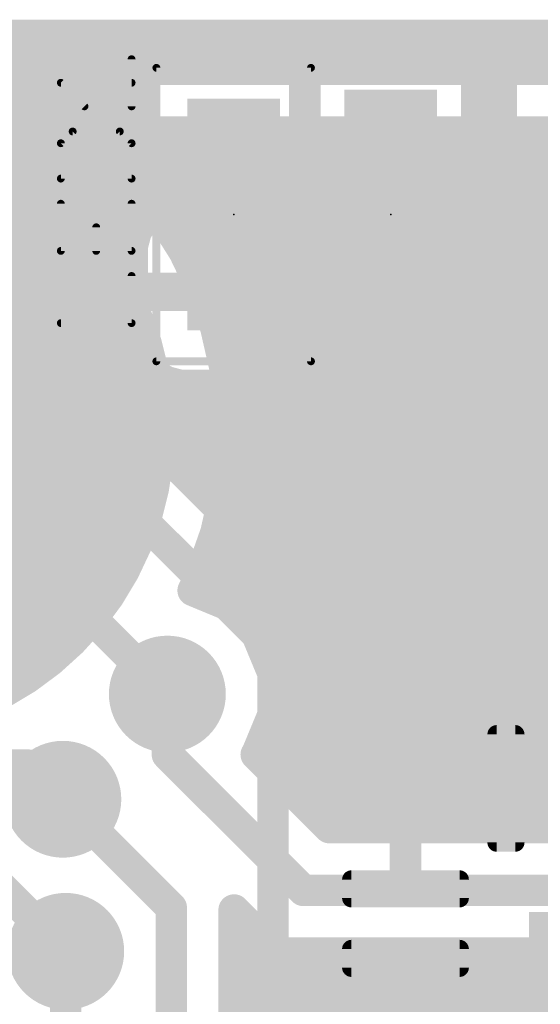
# Model space of a CAD drawing. Extents: x 2.9 to 30.2, y 6.6 to 27.7.
# Tile 15 of 19: x 17.2 to 20.5, y 13.4 to 19.8. Entities that reach past the tile are written whole.
import ezdxf

# ---------------------------------------------------------------- set-up
doc = ezdxf.new("R2010")
doc.units = 0
for name, color, linetype in [('1', 22, 'CONTINUOUS'), ('16', 175, 'CONTINUOUS'), ('18', 82, 'CONTINUOUS'), ('21', 2, 'CONTINUOUS'), ('23', 7, 'CONTINUOUS'), ('39', 22, 'CONTINUOUS')]:
    doc.layers.add(name, color=color, linetype=linetype)

# ---------------------------------------------------------------- blocks, each defined once
blk = doc.blocks.new('PIE')
at = {"const_width": 0.5}
blk.add_lwpolyline([(0, -0.25, 1), (0, 0.25, 1), (0, -0.25)], format="xyb", dxfattribs=at)
blk = doc.blocks.new('RECT')
blk.add_solid([(-0.5, -0.5), (0.5, -0.5), (-0.5, 0.5), (0.5, 0.5)])
blk = doc.blocks.new('RECT131200X38400R50')
at = {"const_width": 0.06}
blk.add_lwpolyline([(0.38, -0.06), (0.38, 0.06, 0.4142), (0.35, 0.09), (-0.35, 0.09, 0.4142), (-0.38, 0.06), (-0.38, -0.06, 0.4142), (-0.35, -0.09), (0.35, -0.09, 0.4142)], format="xyb", close=True, dxfattribs=at)
blk.add_solid([(-0.365, -0.075), (0.365, -0.075), (-0.365, 0.075), (0.365, 0.075)])
blk = doc.blocks.new('ROUNDV')
at = {"const_width": 0.5}
blk.add_lwpolyline([(0, -0.25, 1), (0, 0.25, 1), (0, -0.25)], format="xyb", dxfattribs=at)

msp = doc.modelspace()

# ---------------------------------------------------------------- linework, layer by layer
at = {"layer": '1', "const_width": 0.2032}
for points in [[(16.9096, 19.702), (27.5419, 19.702)], [(18.1157, 19.5968), (17.9372, 19.4183)], [(18.9683, 19.5968), (18.1157, 19.5968)], [(19.021, 19.544), (18.9683, 19.5968)], [(19.1317, 19.6548), (19.021, 19.544)], [(19.9842, 19.6548), (19.1317, 19.6548)], [(20.1628, 19.4763), (19.9842, 19.6548)], [(20.4017, 19.6548), (20.2232, 19.4763)], [(21.2543, 19.6548), (20.4017, 19.6548)], [(16.9166, 19.5072), (18.0262, 19.5072)], [(20.1318, 19.5072), (20.2541, 19.5072)], [(20.1628, 18.6237), (20.1628, 19.4763)], [(20.2232, 19.4763), (20.2232, 18.6237)], [(17.9372, 19.4183), (17.9372, 18.6657)], [(16.3094, 19.304), (17.9372, 19.304)], [(20.1628, 19.304), (20.2232, 19.304)], [(16.9166, 19.1008), (17.9372, 19.1008)], [(20.1628, 19.1008), (20.2232, 19.1008)], [(18.55, 19.05), (18.542, 19.042)], [(19.558, 19.05), (18.55, 19.05)], [(16.8939, 18.8976), (17.9372, 18.8976)], [(20.1628, 18.8976), (20.2232, 18.8976)], [(16.6862, 18.6944), (17.9372, 18.6944)], [(17.9372, 18.6657), (18.0254, 18.5776)], [(20.1628, 18.6944), (20.2232, 18.6944)], [(18.0237, 18.5765), (17.9575, 18.5103)], [(18.0254, 18.5776), (18.0237, 18.5765)], [(20.081, 18.542), (20.1628, 18.6237)], [(20.2232, 18.6237), (20.305, 18.542)], [(20.1628, 18.4603), (20.081, 18.542)], [(20.305, 18.542), (20.2232, 18.4603)], [(15.9156, 18.4912), (17.9464, 18.4912)], [(17.9575, 18.5103), (17.9106, 18.4293)], [(20.1318, 18.4912), (20.2541, 18.4912)], [(20.1628, 17.6077), (20.1628, 18.4603)], [(20.2232, 18.4603), (20.2232, 17.6077)], [(17.9106, 18.4293), (17.8864, 18.3388)], [(17.8864, 18.3388), (17.8864, 18.0654)], [(16.1188, 18.288), (17.8864, 18.288)], [(20.1628, 18.288), (20.2232, 18.288)], [(16.322, 18.0848), (17.8864, 18.0848)], [(17.8864, 18.0654), (18.5186, 18.0654)], [(18.5186, 18.0654), (18.5186, 18.0186)], [(20.1628, 18.0848), (20.2232, 18.0848)], [(18.5186, 18.0186), (17.8864, 18.0186)], [(17.8864, 18.0186), (17.8864, 17.7452)], [(18.5186, 17.4364), (18.5186, 18.0186)], [(18.5186, 18.0186), (18.5654, 18.0186)], [(18.5654, 18.0186), (18.5654, 17.4364)], [(19.6535, 17.9385), (19.558, 18.034)], [(19.6535, 14.177), (19.6535, 17.9385)], [(16.4969, 17.8816), (17.8864, 17.8816)], [(18.5186, 17.8816), (18.5654, 17.8816)], [(20.1628, 17.8816), (20.2232, 17.8816)], [(17.8864, 17.7452), (17.9106, 17.6547)], [(16.4969, 17.6784), (17.9043, 17.6784)], [(17.9106, 17.6547), (17.9575, 17.5737)], [(18.5186, 17.6784), (18.5654, 17.6784)], [(20.1628, 17.6784), (20.2232, 17.6784)], [(17.9575, 17.5737), (18.0237, 17.5075)], [(20.0599, 17.5048), (20.1628, 17.6077)], [(20.2232, 17.6077), (20.4017, 17.4292)], [(18.0237, 17.5075), (18.1047, 17.4606)], [(18.9793, 17.4606), (19.056, 17.5049)], [(19.056, 17.5049), (19.1317, 17.4292)], [(20.0599, 16.6976), (20.0599, 17.5048)], [(16.4969, 17.4752), (18.0795, 17.4752)], [(18.1047, 17.4606), (18.1952, 17.4364)], [(18.1952, 17.4364), (18.5186, 17.4364)], [(18.5186, 17.4752), (18.5654, 17.4752)], [(18.5654, 17.4364), (18.8888, 17.4364)], [(18.8888, 17.4364), (18.9793, 17.4606)], [(19.0045, 17.4752), (19.0857, 17.4752)], [(19.1317, 17.4292), (19.2471, 17.4292)], [(19.2471, 17.4292), (19.2471, 14.6018)], [(20.0599, 17.4752), (20.3557, 17.4752)], [(20.4017, 17.4292), (20.4216, 17.4292)], [(20.4216, 17.4292), (20.4216, 17.0593)], [(16.4969, 17.272), (19.2471, 17.272)], [(20.0599, 17.272), (20.4216, 17.272)], [(17.9752, 17.1162), (16.5513, 17.1162)], [(18.2132, 16.8781), (17.9752, 17.1162)], [(18.0226, 17.0688), (19.2471, 17.0688)], [(20.0599, 17.0688), (20.4216, 17.0688)], [(20.4216, 17.0593), (20.0599, 16.6976)], [(19.2024, 15.889), (18.2132, 16.8781)], [(18.2258, 16.8656), (19.2471, 16.8656)], [(20.0599, 16.8656), (20.2279, 16.8656)], [(20.3035, 16.3665), (20.828, 16.891)], [(16.383, 16.7098), (17.8068, 16.7098)], [(18.796, 15.7206), (17.8068, 16.7098)], [(18.429, 16.6624), (19.2471, 16.6624)], [(18.6322, 16.4592), (19.2471, 16.4592)], [(20.3035, 14.827), (20.3035, 16.3665)], [(16.6289, 16.3034), (17.2473, 16.3034)], [(17.2473, 16.3034), (18.113, 15.4377)], [(18.8354, 16.256), (19.2471, 16.256)], [(19.0386, 16.0528), (19.2471, 16.0528)], [(19.2024, 14.6018), (19.2024, 15.889)], [(19.2024, 15.8496), (19.2471, 15.8496)], [(18.796, 13.0374), (18.796, 15.7206)], [(19.2024, 15.6464), (19.2471, 15.6464)], [(19.2024, 15.4432), (19.2471, 15.4432)], [(19.2024, 15.24), (19.2471, 15.24)], [(19.2024, 15.0368), (19.2471, 15.0368)], [(15.422, 14.9778), (17.2158, 14.9778)], [(17.2158, 14.9778), (17.4368, 14.7569)], [(19.2024, 14.8336), (19.2471, 14.8336)], [(19.2024, 14.6304), (19.2471, 14.6304)], [(19.2471, 14.6018), (19.2024, 14.6018)], [(16.7499, 14.4778), (17.4554, 13.7724)]]:
    msp.add_lwpolyline(points, dxfattribs=at)
at = {"layer": '1', "const_width": 0.1016}
for points in [[(18.1157, 19.6476, 1), (18.1157, 19.546)], [(18.1517, 19.5609, 1), (18.0798, 19.6327)], [(19.0042, 19.6327, 1), (18.9323, 19.5609)], [(18.9683, 19.546, 1), (18.9683, 19.6476)], [(19.1317, 19.7056, 1), (19.1317, 19.604)], [(19.1677, 19.6189, 1), (19.0958, 19.6907)], [(20.0202, 19.6907, 1), (19.9483, 19.6189)], [(19.9842, 19.604, 1), (19.9842, 19.7056)], [(20.4017, 19.7056, 1), (20.4017, 19.604)], [(20.4377, 19.6189, 1), (20.3658, 19.6907)], [(18.0262, 19.4564, 1), (18.0262, 19.558)], [(18.9851, 19.58, 1), (19.0569, 19.5081)], [(18.9851, 19.5081, 1), (19.0569, 19.58)], [(20.1318, 19.558, 1), (20.1318, 19.4564)], [(20.2136, 19.4763, 1), (20.112, 19.4763)], [(20.274, 19.4763, 1), (20.1724, 19.4763)], [(20.2541, 19.4564, 1), (20.2541, 19.558)], [(17.988, 19.4183, 1), (17.8864, 19.4183)], [(17.9013, 19.4542, 1), (17.9731, 19.3823)], [(20.1269, 19.4403, 1), (20.1987, 19.5122)], [(20.1873, 19.5122, 1), (20.2591, 19.4403)], [(17.9372, 19.2532, 1), (17.9372, 19.3548)], [(20.1628, 19.3548, 1), (20.1628, 19.2532)], [(20.2232, 19.2532, 1), (20.2232, 19.3548)], [(17.9372, 19.05, 1), (17.9372, 19.1516)], [(20.1628, 19.1516, 1), (20.1628, 19.05)], [(20.2232, 19.05, 1), (20.2232, 19.1516)], [(18.5061, 19.0779, 1), (18.5779, 19.0061)], [(18.55, 19.1008, 1), (18.55, 18.9992)], [(18.5859, 19.0141, 1), (18.5141, 19.0859)], [(19.558, 18.9992, 1), (19.558, 19.1008)], [(17.9372, 18.8468, 1), (17.9372, 18.9484)], [(20.1628, 18.9484, 1), (20.1628, 18.8468)], [(20.2232, 18.8468, 1), (20.2232, 18.9484)], [(17.9731, 18.7017, 1), (17.9013, 18.6298)], [(17.9372, 18.6436, 1), (17.9372, 18.7452)], [(20.1628, 18.7452, 1), (20.1628, 18.6436)], [(20.2232, 18.6436, 1), (20.2232, 18.7452)], [(17.8864, 18.6657, 1), (17.988, 18.6657)], [(18.0596, 18.5406, 1), (17.9877, 18.6125)], [(18.0508, 18.5335, 1), (18, 18.6216)], [(20.1987, 18.5878, 1), (20.1269, 18.6597)], [(20.2591, 18.6597, 1), (20.1873, 18.5878)], [(17.9983, 18.6206, 1), (18.049, 18.5325)], [(17.9895, 18.5416, 1), (18.0613, 18.6135)], [(20.117, 18.5779, 1), (20.0451, 18.5061)], [(20.0451, 18.5779, 1), (20.117, 18.5061)], [(20.112, 18.6237, 1), (20.2136, 18.6237)], [(20.1724, 18.6237, 1), (20.274, 18.6237)], [(20.3409, 18.5061, 1), (20.269, 18.5779)], [(20.269, 18.5061, 1), (20.3409, 18.5779)], [(17.9215, 18.5463, 1), (17.9934, 18.4744)], [(18.0014, 18.4849, 1), (17.9135, 18.5357)], [(17.9464, 18.4404, 1), (17.9464, 18.542)], [(20.1318, 18.542, 1), (20.1318, 18.4404)], [(20.2136, 18.4603, 1), (20.112, 18.4603)], [(20.274, 18.4603, 1), (20.1724, 18.4603)], [(20.2541, 18.4404, 1), (20.2541, 18.542)], [(17.8666, 18.4547, 1), (17.9546, 18.4039)], [(17.9597, 18.4161, 1), (17.8616, 18.4424)], [(20.1269, 18.4243, 1), (20.1987, 18.4962)], [(20.1873, 18.4962, 1), (20.2591, 18.4243)], [(17.9372, 18.3388, 1), (17.8356, 18.3388)], [(17.8373, 18.352, 1), (17.9355, 18.3257)], [(17.8864, 18.2372, 1), (17.8864, 18.3388)], [(20.1628, 18.3388, 1), (20.1628, 18.2372)], [(20.2232, 18.2372, 1), (20.2232, 18.3388)], [(17.8864, 18.1162, 1), (17.8864, 18.0146)], [(17.8864, 18.034, 1), (17.8864, 18.1356)], [(18.5694, 18.0654, 1), (18.4678, 18.0654)], [(18.5186, 18.0146, 1), (18.5186, 18.1162)], [(20.1628, 18.1356, 1), (20.1628, 18.034)], [(20.2232, 18.034, 1), (20.2232, 18.1356)], [(17.8864, 18.0694, 1), (17.8864, 17.9678)], [(17.9372, 18.0186, 1), (17.8356, 18.0186)], [(17.8356, 18.0654, 1), (17.9372, 18.0654)], [(18.5694, 18.0186, 1), (18.4678, 18.0186)], [(18.5186, 18.0694, 1), (18.5186, 17.9678)], [(18.6162, 18.0186, 1), (18.5146, 18.0186)], [(18.5186, 17.9678, 1), (18.5186, 18.0694)], [(18.5654, 17.9678, 1), (18.5654, 18.0694)], [(19.5939, 18.0699, 1), (19.5221, 17.9981)], [(18.4678, 18.0186, 1), (18.5694, 18.0186)], [(19.7043, 17.9385, 1), (19.6027, 17.9385)], [(17.8864, 17.8308, 1), (17.8864, 17.9324)], [(18.5186, 17.9324, 1), (18.5186, 17.8308)], [(18.5654, 17.8308, 1), (18.5654, 17.9324)], [(19.6176, 17.9026, 1), (19.6894, 17.9744)], [(20.1628, 17.9324, 1), (20.1628, 17.8308)], [(20.2232, 17.8308, 1), (20.2232, 17.9324)], [(17.9355, 17.7583, 1), (17.8373, 17.732)], [(17.8356, 17.7452, 1), (17.9372, 17.7452)], [(17.9546, 17.6801, 1), (17.8666, 17.6293)], [(17.9043, 17.6276, 1), (17.9043, 17.7292)], [(18.5186, 17.7292, 1), (18.5186, 17.6276)], [(18.5654, 17.6276, 1), (18.5654, 17.7292)], [(20.1628, 17.7292, 1), (20.1628, 17.6276)], [(20.2232, 17.6276, 1), (20.2232, 17.7292)], [(17.8616, 17.6416, 1), (17.9597, 17.6679)], [(17.9934, 17.6096, 1), (17.9215, 17.5377)], [(20.112, 17.6077, 1), (20.2136, 17.6077)], [(20.1987, 17.5718, 1), (20.1269, 17.6437)], [(20.2591, 17.6437, 1), (20.1873, 17.5718)], [(20.1724, 17.6077, 1), (20.274, 17.6077)], [(17.9135, 17.5483, 1), (18.0014, 17.5991)], [(18.0491, 17.5514, 1), (17.9983, 17.4635)], [(17.9877, 17.4715, 1), (18.0596, 17.5434)], [(19.0919, 17.5409, 1), (19.0201, 17.469)], [(19.0814, 17.461, 1), (19.0306, 17.5489)], [(20.1107, 17.5048, 1), (20.0091, 17.5048)], [(18.1179, 17.5097, 1), (18.0916, 17.4116)], [(18.0793, 17.4166, 1), (18.1301, 17.5046)], [(18.0795, 17.4244, 1), (18.0795, 17.526)], [(18.1952, 17.4872, 1), (18.1952, 17.3856)], [(18.182, 17.3873, 1), (18.2083, 17.4855)], [(18.5186, 17.526, 1), (18.5186, 17.4244)], [(18.5654, 17.4872, 1), (18.5654, 17.3856)], [(18.5186, 17.3856, 1), (18.5186, 17.4872)], [(18.5654, 17.4244, 1), (18.5654, 17.526)], [(18.8757, 17.4855, 1), (18.902, 17.3873)], [(18.8888, 17.3856, 1), (18.8888, 17.4872)], [(18.9539, 17.5046, 1), (19.0047, 17.4166)], [(19.0045, 17.526, 1), (19.0045, 17.4244)], [(18.9924, 17.4116, 1), (18.9661, 17.5097)], [(19.1317, 17.48, 1), (19.1317, 17.3784)], [(19.0857, 17.4244, 1), (19.0857, 17.526)], [(19.2979, 17.4292, 1), (19.1963, 17.4292)], [(19.2471, 17.3784, 1), (19.2471, 17.48)], [(20.024, 17.5408, 1), (20.0958, 17.4689)], [(20.0599, 17.526, 1), (20.0599, 17.4244)], [(20.4017, 17.48, 1), (20.4017, 17.3784)], [(20.3557, 17.4244, 1), (20.3557, 17.526)], [(20.4724, 17.4292, 1), (20.3708, 17.4292)], [(20.4216, 17.3784, 1), (20.4216, 17.48)], [(18.4678, 17.4364, 1), (18.5694, 17.4364)], [(18.5146, 17.4364, 1), (18.6162, 17.4364)], [(19.0958, 17.3933, 1), (19.1677, 17.4651)], [(20.3658, 17.3933, 1), (20.4377, 17.4651)], [(19.2471, 17.2212, 1), (19.2471, 17.3228)], [(20.0599, 17.3228, 1), (20.0599, 17.2212)], [(20.4216, 17.2212, 1), (20.4216, 17.3228)], [(18.0111, 17.1521, 1), (17.9392, 17.0803)], [(17.9752, 17.0654, 1), (17.9752, 17.167)], [(18.0226, 17.1196, 1), (18.0226, 17.018)], [(19.2471, 17.018, 1), (19.2471, 17.1196)], [(20.0599, 17.1196, 1), (20.0599, 17.018)], [(20.4575, 17.0234, 1), (20.3857, 17.0953)], [(20.4216, 17.018, 1), (20.4216, 17.1196)], [(20.3708, 17.0593, 1), (20.4724, 17.0593)], [(18.2491, 16.9141, 1), (18.1773, 16.8422)], [(18.2258, 16.9164, 1), (18.2258, 16.8148)], [(18.1773, 16.8422, 1), (18.2491, 16.9141)], [(19.2471, 16.8148, 1), (19.2471, 16.9164)], [(20.0599, 16.9164, 1), (20.0599, 16.8148)], [(20.2279, 16.8148, 1), (20.2279, 16.9164)], [(17.8427, 16.7457, 1), (17.7709, 16.6739)], [(17.8068, 16.659, 1), (17.8068, 16.7606)], [(18.429, 16.7132, 1), (18.429, 16.6116)], [(19.2471, 16.6116, 1), (19.2471, 16.7132)], [(20.024, 16.7335, 1), (20.0958, 16.6617)], [(20.0091, 16.6976, 1), (20.1107, 16.6976)], [(18.6322, 16.51, 1), (18.6322, 16.4084)], [(19.2471, 16.4084, 1), (19.2471, 16.51)], [(20.3543, 16.3665, 1), (20.2527, 16.3665)], [(20.2676, 16.4024, 1), (20.3394, 16.3306)], [(17.2832, 16.3393, 1), (17.2114, 16.2675)], [(17.2473, 16.2526, 1), (17.2473, 16.3542)], [(18.8354, 16.3068, 1), (18.8354, 16.2052)], [(19.2471, 16.2052, 1), (19.2471, 16.3068)], [(19.0386, 16.1036, 1), (19.0386, 16.002)], [(19.2471, 16.002, 1), (19.2471, 16.1036)], [(19.2532, 15.889, 1), (19.1516, 15.889)], [(19.2024, 15.9004, 1), (19.2024, 15.7988)], [(19.1665, 15.853, 1), (19.2383, 15.9249)], [(19.2471, 15.7988, 1), (19.2471, 15.9004)], [(18.8468, 15.7206, 1), (18.7452, 15.7206)], [(18.7601, 15.6847, 1), (18.8319, 15.7565)], [(19.2024, 15.6972, 1), (19.2024, 15.5956)], [(19.2471, 15.5956, 1), (19.2471, 15.6972)], [(18.0771, 15.4018, 1), (18.1489, 15.4736)], [(19.2024, 15.494, 1), (19.2024, 15.3924)], [(19.2471, 15.3924, 1), (19.2471, 15.494)], [(19.2024, 15.2908, 1), (19.2024, 15.1892)], [(19.2471, 15.1892, 1), (19.2471, 15.2908)], [(19.2024, 15.0876, 1), (19.2024, 14.986)], [(19.2471, 14.986, 1), (19.2471, 15.0876)], [(17.2517, 15.0137, 1), (17.1799, 14.9419)], [(17.2158, 14.927, 1), (17.2158, 15.0286)], [(19.2024, 14.8844, 1), (19.2024, 14.7828)], [(19.2471, 14.7828, 1), (19.2471, 14.8844)], [(20.2527, 14.827, 1), (20.3543, 14.827)], [(17.4008, 14.7209, 1), (17.4727, 14.7928)], [(19.2024, 14.6812, 1), (19.2024, 14.5796)], [(19.2471, 14.5796, 1), (19.2471, 14.6812)], [(19.2024, 14.6526, 1), (19.2024, 14.551)], [(19.2471, 14.551, 1), (19.2471, 14.6526)], [(19.1516, 14.6018, 1), (19.2532, 14.6018)], [(19.1963, 14.6018, 1), (19.2979, 14.6018)], [(19.6027, 14.177, 1), (19.7043, 14.177)], [(17.4194, 13.7364, 1), (17.4913, 13.8083)]]:
    msp.add_lwpolyline(points, format="xyb", dxfattribs=at)
at = {"layer": '16', "const_width": 0.2032}
for points in [[(15.1611, 19.4818), (25.2422, 19.4818)], [(17.7225, 18.9281), (17.5378, 19.0754)], [(17.5378, 19.0754), (25.0739, 19.0754)], [(17.9121, 18.7385), (17.7225, 18.9281)], [(17.753, 18.8976), (25.2517, 18.8976)], [(18.0793, 18.5288), (17.9121, 18.7385)], [(17.9472, 18.6944), (25.4549, 18.6944)], [(18.222, 18.3017), (18.0793, 18.5288)], [(18.1029, 18.4912), (25.6581, 18.4912)], [(18.3383, 18.0601), (18.222, 18.3017)], [(18.2286, 18.288), (25.8613, 18.288)], [(18.3265, 18.0848), (26.0242, 18.0848)], [(18.4269, 17.807), (18.3383, 18.0601)], [(18.4008, 17.8816), (26.0242, 17.8816)], [(18.4866, 17.5456), (18.4269, 17.807)], [(18.4563, 17.6784), (26.0242, 17.6784)], [(18.5166, 17.2791), (18.4866, 17.5456)], [(18.4945, 17.4752), (26.0242, 17.4752)], [(16.2306, 17.2466), (18.5166, 17.2466)], [(18.5166, 17.2466), (18.5166, 17.2791)], [(18.5166, 17.272), (26.0242, 17.272)], [(16.2306, 17.0688), (26.0242, 17.0688)], [(18.5166, 17.0434), (16.2306, 17.0434)], [(18.4866, 16.7444), (18.5166, 17.0109)], [(18.5166, 17.0109), (18.5166, 17.0434)], [(18.5002, 16.8656), (26.0242, 16.8656)], [(18.4269, 16.483), (18.4866, 16.7444)], [(18.4678, 16.6624), (26.0242, 16.6624)], [(18.3383, 16.2299), (18.4269, 16.483)], [(18.4186, 16.4592), (21.728, 16.4592)], [(18.2796, 16.108), (18.3383, 16.2299)], [(18.3475, 16.256), (21.5173, 16.256)], [(18.4999, 16.0167), (18.2796, 16.108)], [(18.4128, 16.0528), (21.4331, 16.0528)], [(18.692, 15.8246), (18.4999, 16.0167)], [(18.667, 15.8496), (21.415, 15.8496)], [(18.796, 15.5736), (18.692, 15.8246)], [(18.7658, 15.6464), (21.4527, 15.6464)], [(18.796, 15.3019), (18.796, 15.5736)], [(18.113, 15.4377), (18.113, 15.0465)], [(18.796, 15.4432), (21.5621, 15.4432)], [(18.692, 15.0508), (18.796, 15.3019)], [(18.7704, 15.24), (21.8419, 15.24)], [(18.113, 15.0465), (18.9928, 14.1668)], [(18.6877, 15.0465), (18.692, 15.0508)], [(19.1611, 14.5732), (18.6877, 15.0465)], [(18.6975, 15.0368), (23.3273, 15.0368)], [(18.9007, 14.8336), (23.4114, 14.8336)], [(17.4368, 14.7569), (18.1384, 14.0553)], [(19.1039, 14.6304), (23.5969, 14.6304)], [(23.7079, 14.5732), (19.1611, 14.5732)], [(18.9928, 14.1668), (24.5808, 14.1668)], [(18.1384, 14.0553), (18.1384, 11.9255)], [(18.5448, 11.7574), (18.5448, 14.0401)], [(18.5448, 14.0401), (18.5864, 13.9984)], [(18.5448, 14.0208), (18.564, 14.0208)], [(18.5864, 13.9984), (18.5864, 13.9984)], [(18.5864, 13.9984), (18.8244, 13.7604)], [(18.5448, 13.8176), (18.7672, 13.8176)], [(17.4554, 13.7724), (17.4554, 12.2084)], [(18.8244, 13.7604), (24.1357, 13.7604)], [(18.5448, 13.6144), (24.3249, 13.6144)], [(18.5448, 13.4112), (25.1453, 13.4112)]]:
    msp.add_lwpolyline(points, dxfattribs=at)
at = {"layer": '16', "const_width": 0.1016}
for points in [[(17.5694, 19.1151, 1), (17.5061, 19.0357)], [(17.5378, 19.1262, 1), (17.5378, 19.0246)], [(17.7584, 18.964, 1), (17.6866, 18.8922)], [(17.6908, 18.8884, 1), (17.7541, 18.9678)], [(17.753, 18.9484, 1), (17.753, 18.8468)], [(17.9518, 18.7701, 1), (17.8724, 18.7068)], [(17.8762, 18.7026, 1), (17.948, 18.7744)], [(17.9472, 18.7452, 1), (17.9472, 18.6436)], [(18.1223, 18.5558, 1), (18.0363, 18.5018)], [(18.0396, 18.4971, 1), (18.119, 18.5605)], [(18.1029, 18.542, 1), (18.1029, 18.4404)], [(18.2677, 18.3238, 1), (18.1762, 18.2797)], [(18.2286, 18.3388, 1), (18.2286, 18.2372)], [(18.179, 18.2747, 1), (18.265, 18.3288)], [(18.3265, 18.1356, 1), (18.3265, 18.034)], [(18.3863, 18.0769, 1), (18.2904, 18.0434)], [(18.2926, 18.0381, 1), (18.3841, 18.0822)], [(18.4008, 17.9324, 1), (18.4008, 17.8308)], [(18.4764, 17.8183, 1), (18.3774, 17.7957)], [(18.3789, 17.7902, 1), (18.4748, 17.8238)], [(18.4563, 17.7292, 1), (18.4563, 17.6276)], [(18.5371, 17.5513, 1), (18.4361, 17.5399)], [(18.437, 17.5343, 1), (18.5361, 17.5569)], [(18.4945, 17.526, 1), (18.4945, 17.4244)], [(18.5674, 17.2791, 1), (18.4658, 17.2791)], [(18.5166, 17.3228, 1), (18.5166, 17.2212)], [(18.5166, 17.1958, 1), (18.5166, 17.2974)], [(18.4658, 17.2466, 1), (18.5674, 17.2466)], [(18.4661, 17.2734, 1), (18.5671, 17.2848)], [(18.5674, 17.0434, 1), (18.4658, 17.0434)], [(18.5671, 17.0052, 1), (18.4661, 17.0166)], [(18.5166, 16.9926, 1), (18.5166, 17.0942)], [(18.4658, 17.0109, 1), (18.5674, 17.0109)], [(18.5002, 16.9164, 1), (18.5002, 16.8148)], [(18.5361, 16.7331, 1), (18.437, 16.7557)], [(18.4678, 16.7132, 1), (18.4678, 16.6116)], [(18.4361, 16.7501, 1), (18.5371, 16.7387)], [(18.4748, 16.4662, 1), (18.3789, 16.4998)], [(18.4186, 16.51, 1), (18.4186, 16.4084)], [(18.3774, 16.4943, 1), (18.4764, 16.4717)], [(18.3841, 16.2078, 1), (18.2926, 16.2519)], [(18.3475, 16.3068, 1), (18.3475, 16.2052)], [(18.2904, 16.2466, 1), (18.3863, 16.2131)], [(18.2991, 16.1549, 1), (18.2602, 16.061)], [(18.2339, 16.13, 1), (18.3254, 16.0859)], [(18.4128, 16.1036, 1), (18.4128, 16.002)], [(18.5358, 16.0526, 1), (18.464, 15.9808)], [(18.4804, 15.9698, 1), (18.5193, 16.0637)], [(18.667, 15.9004, 1), (18.667, 15.7988)], [(18.7389, 15.844, 1), (18.6451, 15.8052)], [(18.6561, 15.7887, 1), (18.7279, 15.8605)], [(18.7658, 15.6972, 1), (18.7658, 15.5956)], [(18.8468, 15.5736, 1), (18.7452, 15.5736)], [(18.7491, 15.5541, 1), (18.8429, 15.593)], [(18.1638, 15.4377, 1), (18.0622, 15.4377)], [(18.796, 15.494, 1), (18.796, 15.3924)], [(18.8429, 15.2824, 1), (18.7491, 15.3213)], [(18.7704, 15.2908, 1), (18.7704, 15.1892)], [(18.7452, 15.3019, 1), (18.8468, 15.3019)], [(18.1489, 15.0825, 1), (18.0771, 15.0106)], [(18.7236, 15.0825, 1), (18.6518, 15.0106)], [(18.6518, 15.0825, 1), (18.7236, 15.0106)], [(18.6451, 15.0703, 1), (18.7389, 15.0314)], [(18.6975, 15.0876, 1), (18.6975, 14.986)], [(18.7279, 15.0149, 1), (18.6561, 15.0868)], [(18.0622, 15.0465, 1), (18.1638, 15.0465)], [(18.9007, 14.8844, 1), (18.9007, 14.7828)], [(17.4727, 14.7928, 1), (17.4008, 14.7209)], [(19.1039, 14.6812, 1), (19.1039, 14.5796)], [(19.1611, 14.624, 1), (19.1611, 14.5224)], [(19.1252, 14.5372, 1), (19.197, 14.6091)], [(18.9928, 14.2176, 1), (18.9928, 14.116)], [(18.9568, 14.1308, 1), (19.0287, 14.2027)], [(18.1892, 14.0553, 1), (18.0876, 14.0553)], [(18.1024, 14.0193, 1), (18.1743, 14.0912)], [(18.5807, 14.076, 1), (18.5088, 14.0041)], [(18.5956, 14.0401, 1), (18.494, 14.0401)], [(18.5448, 14.0716, 1), (18.5448, 13.97)], [(18.6223, 14.0344, 1), (18.5504, 13.9625)], [(18.6372, 13.9984, 1), (18.5356, 13.9984)], [(18.564, 13.97, 1), (18.564, 14.0716)], [(18.5356, 13.9984, 1), (18.6372, 13.9984)], [(18.5504, 13.9625, 1), (18.6223, 14.0344)], [(18.5448, 13.8684, 1), (18.5448, 13.7668)], [(18.7672, 13.7668, 1), (18.7672, 13.8684)], [(17.5062, 13.7724, 1), (17.4046, 13.7724)], [(18.8244, 13.8112, 1), (18.8244, 13.7096)], [(18.7885, 13.7244, 1), (18.8604, 13.7963)], [(18.5448, 13.6652, 1), (18.5448, 13.5636)], [(18.5448, 13.462, 1), (18.5448, 13.3604)]]:
    msp.add_lwpolyline(points, format="xyb", dxfattribs=at)
at = {"layer": '21'}
for points, const_width in [([(19.0024, 17.4847), (19.0023, 19.5993)], 0.2032), ([(19.0023, 19.5993), (20.1137, 19.5993)], 0.2032), ([(20.1137, 19.5993), (20.1137, 17.4847)], 0.2032), ([(20.2724, 17.4847), (20.2723, 19.5993)], 0.2032), ([(20.2723, 19.5993), (21.3837, 19.5993)], 0.2032), ([(17.8816, 19.2426), (17.8816, 19.5477)], 0.0508), ([(17.5765, 19.2426), (17.424, 19.3952)], 0.0508), ([(17.424, 19.3952), (17.8816, 19.3952)], 0.0508), ([(17.5003, 19.0799), (17.424, 19.0037)], 0.0508), ([(17.8053, 19.0799), (17.5003, 19.0799)], 0.0508), ([(17.8816, 19.0037), (17.8053, 19.0799)], 0.0508), ([(17.424, 19.0037), (17.424, 18.7749)], 0.0508), ([(17.8816, 18.7749), (17.8816, 19.0037)], 0.0508), ([(17.424, 18.7749), (17.8816, 18.7749)], 0.0508), ([(18.542, 18.4658), (18.3896, 18.6182)], 0.1524), ([(18.542, 18.6182), (18.3896, 18.6182)], 0.1524), ([(18.542, 18.4658), (18.542, 18.6182)], 0.1524), ([(18.6944, 18.6182), (18.542, 18.6182)], 0.1524), ([(18.542, 18.4658), (18.6944, 18.6182)], 0.1524), ([(17.424, 18.6122), (17.424, 18.3071)], 0.0508), ([(17.8816, 18.3071), (17.8816, 18.6122)], 0.0508), ([(17.6528, 18.3071), (17.6528, 18.4596)], 0.0508), ([(17.424, 18.3071), (17.8816, 18.3071)], 0.0508), ([(17.8816, 17.8394), (17.8816, 18.1444)], 0.0508), ([(17.424, 17.8394), (17.8816, 17.8394)], 0.0508), ([(20.1137, 17.4847), (19.0024, 17.4847)], 0.2032), ([(21.3837, 17.4847), (20.2724, 17.4847)], 0.2032), ([(19.6535, 14.827), (19.9535, 14.827)], 0.2032), ([(19.6535, 14.827), (19.6535, 14.527)], 0.2032)]:
    msp.add_lwpolyline(points, dxfattribs=dict(at, const_width=const_width))
for points, const_width in [([(19.0531, 19.5993, 1), (18.9515, 19.5993)], 0.1016), ([(19.0023, 19.6501, 1), (19.0023, 19.5485)], 0.1016), ([(20.1645, 19.5993, 1), (20.0629, 19.5993)], 0.1016), ([(20.1137, 19.5485, 1), (20.1137, 19.6501)], 0.1016), ([(20.3231, 19.5993, 1), (20.2215, 19.5993)], 0.1016), ([(20.2723, 19.6501, 1), (20.2723, 19.5485)], 0.1016), ([(17.8943, 19.5477, 1), (17.8689, 19.5477)], 0.0254), ([(17.424, 19.4079, 1), (17.424, 19.3825)], 0.0254), ([(17.433, 19.4041, 1), (17.415, 19.3862)], 0.0254), ([(17.8816, 19.3825, 1), (17.8816, 19.4079)], 0.0254), ([(17.5676, 19.2337, 1), (17.5855, 19.2516)], 0.0254), ([(17.8689, 19.2426, 1), (17.8943, 19.2426)], 0.0254), ([(17.5003, 19.0926, 1), (17.5003, 19.0672)], 0.0254), ([(17.5093, 19.071, 1), (17.4913, 19.0889)], 0.0254), ([(17.8143, 19.0889, 1), (17.7964, 19.071)], 0.0254), ([(17.8053, 19.0672, 1), (17.8053, 19.0926)], 0.0254), ([(17.4367, 19.0037, 1), (17.4113, 19.0037)], 0.0254), ([(17.415, 19.0127, 1), (17.433, 18.9947)], 0.0254), ([(17.8943, 19.0037, 1), (17.8689, 19.0037)], 0.0254), ([(17.8726, 18.9947, 1), (17.8906, 19.0127)], 0.0254), ([(17.424, 18.7876, 1), (17.424, 18.7622)], 0.0254), ([(17.4113, 18.7749, 1), (17.4367, 18.7749)], 0.0254), ([(17.8689, 18.7749, 1), (17.8943, 18.7749)], 0.0254), ([(17.8816, 18.7622, 1), (17.8816, 18.7876)], 0.0254), ([(18.3896, 18.6563, 1), (18.3896, 18.5801)], 0.0762), ([(18.4165, 18.6451, 1), (18.3627, 18.5913)], 0.0762), ([(18.5801, 18.6182, 1), (18.5039, 18.6182)], 0.0762), ([(18.542, 18.6563, 1), (18.542, 18.5801)], 0.0762), ([(18.542, 18.5801, 1), (18.542, 18.6563)], 0.0762), ([(18.7213, 18.5913, 1), (18.6675, 18.6451)], 0.0762), ([(18.6944, 18.5801, 1), (18.6944, 18.6563)], 0.0762), ([(17.4367, 18.6122, 1), (17.4113, 18.6122)], 0.0254), ([(17.8943, 18.6122, 1), (17.8689, 18.6122)], 0.0254), ([(17.6655, 18.4596, 1), (17.6401, 18.4596)], 0.0254), ([(18.5039, 18.4658, 1), (18.5801, 18.4658)], 0.0762), ([(18.5151, 18.4927, 1), (18.5689, 18.4389)], 0.0762), ([(18.5151, 18.4389, 1), (18.5689, 18.4927)], 0.0762), ([(17.424, 18.3198, 1), (17.424, 18.2944)], 0.0254), ([(17.4113, 18.3071, 1), (17.4367, 18.3071)], 0.0254), ([(17.6401, 18.3071, 1), (17.6655, 18.3071)], 0.0254), ([(17.8689, 18.3071, 1), (17.8943, 18.3071)], 0.0254), ([(17.8816, 18.2944, 1), (17.8816, 18.3198)], 0.0254), ([(17.8943, 18.1444, 1), (17.8689, 18.1444)], 0.0254), ([(17.424, 17.8521, 1), (17.424, 17.8267)], 0.0254), ([(17.8689, 17.8394, 1), (17.8943, 17.8394)], 0.0254), ([(17.8816, 17.8267, 1), (17.8816, 17.8521)], 0.0254), ([(19.0024, 17.5355, 1), (19.0024, 17.4339)], 0.1016), ([(18.9516, 17.4847, 1), (19.0532, 17.4847)], 0.1016), ([(20.0629, 17.4847, 1), (20.1645, 17.4847)], 0.1016), ([(20.1137, 17.4339, 1), (20.1137, 17.5355)], 0.1016), ([(20.2724, 17.5355, 1), (20.2724, 17.4339)], 0.1016), ([(20.2216, 17.4847, 1), (20.3232, 17.4847)], 0.1016), ([(19.6535, 14.8778, 1), (19.6535, 14.7762)], 0.1016), ([(19.7043, 14.827, 1), (19.6027, 14.827)], 0.1016), ([(19.9535, 14.7762, 1), (19.9535, 14.8778)], 0.1016), ([(19.6027, 14.527, 1), (19.7043, 14.527)], 0.1016)]:
    msp.add_lwpolyline(points, format="xyb", dxfattribs=dict(at, const_width=const_width))
at = {"layer": '23'}
for p in [(18.542, 18.542), (19.558, 18.542)]:
    msp.add_point(p, dxfattribs=at)
at = {"layer": '39', "const_width": 0.0508}
for points in [[(18.042, 17.592), (18.042, 19.492)], [(18.042, 19.492), (19.042, 19.492)], [(19.042, 19.492), (19.042, 17.592)], [(19.042, 17.592), (18.042, 17.592)]]:
    msp.add_lwpolyline(points, dxfattribs=at)
at = {"layer": '39', "const_width": 0.0254}
for points in [[(18.0547, 19.492, 1), (18.0293, 19.492)], [(18.042, 19.5047, 1), (18.042, 19.4793)], [(19.0547, 19.492, 1), (19.0293, 19.492)], [(19.042, 19.4793, 1), (19.042, 19.5047)], [(18.042, 17.6047, 1), (18.042, 17.5793)], [(18.0293, 17.592, 1), (18.0547, 17.592)], [(19.0293, 17.592, 1), (19.0547, 17.592)], [(19.042, 17.5793, 1), (19.042, 17.6047)]]:
    msp.add_lwpolyline(points, format="xyb", dxfattribs=at)

# ---------------------------------------------------------------- block references
at = {"layer": '1'}
for p, xscale, yscale, rotation in [((19.558, 19.05), 0.6, 0.6, 270), ((18.542, 19.042), 0.5, 0.6, 90), ((19.558, 18.034), 0.6, 0.6, 270), ((18.542, 18.042), 0.5, 0.6, 90), ((21.6535, 12.827), 2.4, 2.4, 270)]:
    msp.add_blockref('RECT', p, dxfattribs=dict(at, xscale=xscale, yscale=yscale, rotation=rotation))
at = {"layer": '1', "rotation": 270}
msp.add_blockref('RECT131200X38400R50', (20.3035, 14.827), dxfattribs=at)
at = {"layer": '1'}
for p in [(19.6535, 14.177), (19.6535, 13.727)]:
    msp.add_blockref('RECT131200X38400R50', p, dxfattribs=at)
at = {"layer": '16', "xscale": 4.064, "yscale": 4.064}
msp.add_blockref('PIE', (16.129, 17.145), dxfattribs=at)
at = {"layer": '18', "xscale": 0.7564, "yscale": 0.7564}
for p in [(17.145, 17.907), (17.145, 17.907), (18.796, 16.891), (18.796, 16.891), (18.113, 15.4377), (18.113, 15.4377), (17.4368, 14.7569), (17.4368, 14.7569), (17.4554, 13.7724), (17.4554, 13.7724)]:
    msp.add_blockref('ROUNDV', p, dxfattribs=at)

doc.saveas('drawing.dxf')
